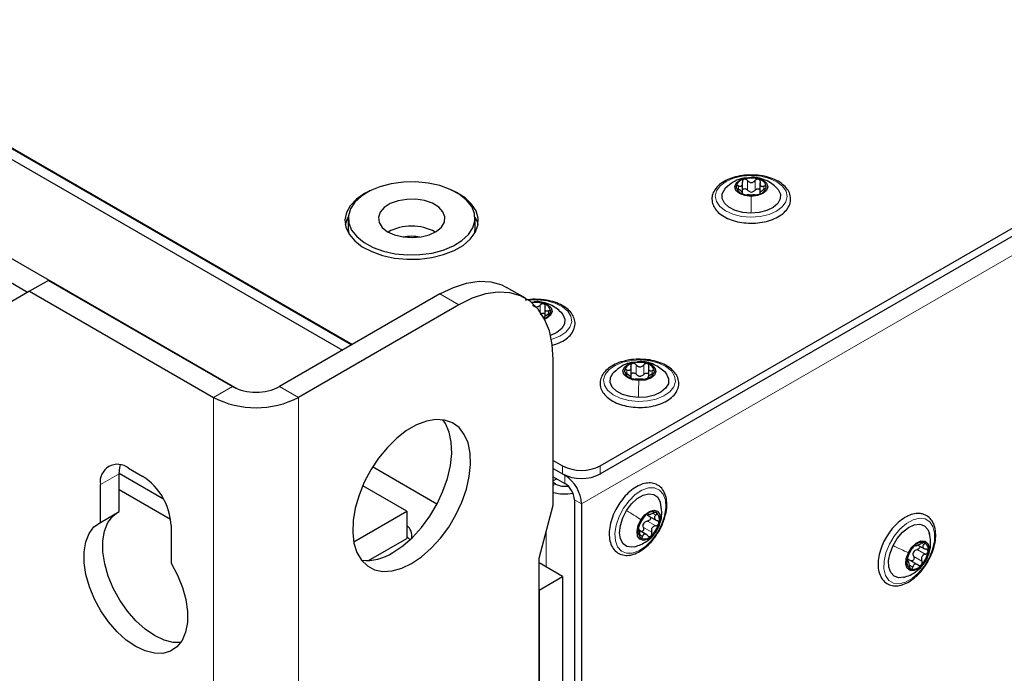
# Paper-space layout 'Blatt2' of a CAD drawing. Header units: millimetres. Extents: x 5 to 418, y 2 to 292.
# Tile 84 of 88: x 278 to 307, y 208 to 228. Entities that reach past the tile are written whole.
import ezdxf

# ---------------------------------------------------------------- set-up
doc = ezdxf.new("R2010")
doc.units = ezdxf.units.MM

psp = doc.layouts.new('Blatt2')

# ---------------------------------------------------------------- linework, layer by layer
at = {"color": 7, "linetype": 'Continuous', "lineweight": 25}
for p, q in [((248.379, 240.877), (287.616, 218.227)), ((248.591, 240.412), (287.319, 218.055)), ((248.874, 240.575), (287.602, 218.218)), ((284.164, 216.896), (247.814, 237.88)), ((277.878, 219.79), (250.359, 235.676)), ((295.048, 214.589), (317.662, 227.643)), ((295.048, 214.344), (317.662, 227.398)), ((299.316, 222.755), (299.316, 223.071)), ((299.835, 223.067), (299.835, 222.751)), ((299.312, 222.749), (299.312, 222.793)), ((299.831, 222.789), (299.831, 222.754)), ((287.491, 222.01), (287.491, 221.683)), ((291.291, 221.683), (291.291, 222.01)), ((287.491, 221.683), (287.505, 221.553)), ((278.502, 220.15), (277.936, 219.823)), ((278.502, 220.15), (284.017, 216.966)), ((292.806, 219.613), (292.24, 219.94)), ((277.936, 219.823), (277.229, 219.415)), ((277.936, 219.823), (283.452, 216.639)), ((290.24, 219.742), (285.432, 216.966)), ((290.806, 219.415), (285.997, 216.639)), ((292.971, 219.5), (293.135, 219.512)), ((293.14, 219.518), (293.063, 219.507)), ((293.382, 219.326), (293.382, 219.064)), ((293.358, 219.048), (293.358, 219.03)), ((293.634, 213.412), (293.634, 217.782)), ((296.246, 217.722), (296.165, 217.71)), ((295.972, 217.235), (295.972, 217.551)), ((296.491, 217.532), (296.491, 217.249)), ((295.953, 217.224), (295.953, 217.273)), ((296.472, 217.254), (296.472, 217.222)), ((293.634, 214.752), (293.917, 214.589)), ((280.623, 214.368), (281.951, 213.602)), ((280.623, 213.217), (280.623, 214.352)), ((280.906, 214.516), (281.33, 214.271)), ((290.151, 213.44), (288.221, 214.554)), ((293.634, 214.507), (293.988, 214.303)), ((293.634, 214.507), (293.917, 214.344)), ((293.634, 214.262), (293.988, 214.058)), ((293.745, 214.198), (293.634, 214.134)), ((280.058, 212.89), (280.058, 214.026)), ((280.623, 213.878), (282.165, 212.988)), ((289.25, 213.225), (287.924, 213.991)), ((294.271, 213.568), (294.271, 166.78)), ((294.483, 213.446), (294.483, 166.658)), ((280.058, 212.89), (280.623, 213.217)), ((287.657, 212.305), (289.25, 213.225)), ((289.25, 213.225), (289.25, 212.409)), ((293.21, 211.821), (293.634, 213.412)), ((296.456, 213.111), (296.729, 212.953)), ((296.457, 213.144), (296.503, 213.117)), ((282.179, 212.801), (282.179, 211.666)), ((296.445, 212.519), (296.223, 212.648)), ((296.732, 212.627), (296.76, 212.697)), ((288.102, 211.746), (289.25, 212.409)), ((304.568, 212.212), (304.773, 212.094)), ((293.21, 115.818), (293.21, 211.821)), ((293.917, 211.266), (293.21, 211.674)), ((304.297, 211.712), (304.243, 211.743)), ((304.564, 211.622), (304.29, 211.779)), ((293.21, 210.857), (293.917, 211.266)), ((293.917, 211.266), (293.917, 123.242)), ((293.21, 210.857), (293.21, 122.834))]:
    psp.add_line(p, q, dxfattribs=at)
at = {"color": 7, "linetype": 'Continuous', "lineweight": 18}
for p, q in [((316.813, 226.337), (294.483, 213.446)), ((299.579, 223.242), (299.578, 223.243)), ((299.194, 222.884), (299.194, 222.982)), ((299.462, 222.86), (299.462, 223.145)), ((299.692, 222.858), (299.692, 223.144)), ((299.955, 222.878), (299.955, 222.978)), ((290.806, 219.415), (290.24, 219.742)), ((293.14, 219.51), (293.135, 219.512)), ((293.244, 219.212), (293.244, 219.41)), ((293.495, 219.142), (293.495, 219.238)), ((293.363, 219.021), (293.363, 219.026)), ((296.122, 217.334), (296.122, 217.62)), ((296.246, 217.714), (296.242, 217.716)), ((296.351, 217.329), (296.351, 217.615)), ((295.845, 217.355), (295.845, 217.461)), ((296.606, 217.347), (296.606, 217.444)), ((284.017, 216.966), (283.452, 216.639)), ((285.432, 216.966), (285.997, 216.639)), ((283.452, 73.745), (283.452, 216.639)), ((285.997, 216.639), (285.997, 73.745)), ((280.058, 214.026), (280.623, 214.352)), ((293.917, 214.344), (293.917, 214.589)), ((295.048, 214.589), (295.048, 214.344)), ((293.634, 214.001), (293.705, 214.042)), ((293.992, 214.306), (293.988, 214.303)), ((293.988, 214.058), (293.988, 214.303)), ((294.271, 213.568), (294.483, 213.446)), ((296.468, 213.149), (296.481, 213.142)), ((296.622, 213.166), (296.716, 213.111)), ((296.462, 212.931), (296.709, 212.788)), ((293.422, 211.551), (293.422, 212.616)), ((296.341, 212.737), (296.588, 212.594)), ((296.726, 212.631), (296.73, 212.636)), ((296.231, 212.514), (296.313, 212.466)), ((304.674, 212.272), (304.751, 212.227)), ((304.544, 212.078), (304.792, 211.935)), ((304.245, 211.728), (304.259, 211.719)), ((304.444, 211.873), (304.691, 211.731)), ((304.838, 211.807), (304.833, 211.796)), ((304.315, 211.605), (304.416, 211.547))]:
    psp.add_line(p, q, dxfattribs=at)
at = {"color": 7, "linetype": 'Continuous', "lineweight": 18, "flags": 128}
for points in [[(299.583, 223.295), (299.862, 223.272), (300.122, 223.209), (300.344, 223.108), (300.514, 222.978), (300.619, 222.828), (300.654, 222.666), (300.615, 222.505), (300.504, 222.355), (300.331, 222.227), (300.106, 222.129), (299.844, 222.068), (299.565, 222.048), (299.285, 222.071), (299.026, 222.134), (298.804, 222.234), (298.634, 222.364), (298.528, 222.515), (298.494, 222.677), (298.533, 222.838), (298.643, 222.988), (298.817, 223.116), (299.042, 223.214), (299.303, 223.275), (299.583, 223.295)], [(292.902, 219.552), (293.164, 219.563), (293.441, 219.534), (293.696, 219.464), (293.911, 219.359), (294.072, 219.225), (294.167, 219.072), (294.19, 218.91), (294.139, 218.749), (294.018, 218.602), (293.836, 218.478), (293.604, 218.386), (293.581, 218.379)], [(296.265, 217.767), (296.543, 217.74), (296.799, 217.671), (297.015, 217.567), (297.178, 217.434), (297.276, 217.282), (297.301, 217.12), (297.253, 216.959), (297.135, 216.811), (296.955, 216.686), (296.725, 216.592), (296.46, 216.536), (296.179, 216.521), (295.902, 216.549), (295.646, 216.617), (295.429, 216.721), (295.266, 216.854), (295.169, 217.007), (295.143, 217.169), (295.191, 217.329), (295.309, 217.477), (295.489, 217.602), (295.72, 217.696), (295.984, 217.752), (296.265, 217.767)], [(296.757, 212.58), (296.591, 212.355), (296.403, 212.171), (296.204, 212.041), (296.008, 211.971), (295.829, 211.969), (295.679, 212.033), (295.567, 212.159), (295.502, 212.339), (295.488, 212.561), (295.526, 212.809), (295.613, 213.066), (295.744, 213.316), (295.909, 213.54), (296.098, 213.724), (296.297, 213.855), (296.492, 213.924), (296.672, 213.926), (296.822, 213.862), (296.934, 213.736), (296.999, 213.556), (297.013, 213.334), (296.975, 213.086), (296.887, 212.829), (296.757, 212.58)], [(304.909, 211.829), (304.766, 211.586), (304.592, 211.374), (304.398, 211.206), (304.199, 211.095), (304.007, 211.048), (303.836, 211.068), (303.698, 211.153), (303.601, 211.299), (303.553, 211.494), (303.556, 211.726), (303.611, 211.979), (303.714, 212.236), (303.857, 212.479), (304.031, 212.691), (304.225, 212.858), (304.424, 212.969), (304.616, 213.017), (304.787, 212.997), (304.925, 212.911), (305.022, 212.766), (305.07, 212.57), (305.067, 212.338), (305.012, 212.085), (304.909, 211.829)]]:
    psp.add_lwpolyline(points, dxfattribs=at)
at = {"color": 7, "linetype": 'Continuous', "lineweight": 25, "flags": 128}
for points in [[(299.57, 222.671), (299.38, 222.694), (299.221, 222.757), (299.115, 222.85), (299.079, 222.96), (299.118, 223.069), (299.227, 223.161), (299.388, 223.222), (299.578, 223.243)], [(299.578, 223.243), (299.767, 223.22), (299.927, 223.157), (300.033, 223.064), (300.069, 222.955), (300.029, 222.845), (299.921, 222.753), (299.759, 222.692), (299.57, 222.671)], [(288.9, 220.951), (289.267, 220.916), (289.639, 220.923), (290.002, 220.971), (290.341, 221.06), (290.644, 221.185), (290.899, 221.342), (291.096, 221.525), (291.227, 221.726), (291.287, 221.938), (291.275, 222.153), (291.191, 222.363), (291.037, 222.558), (290.82, 222.733), (290.548, 222.88), (290.232, 222.994), (289.883, 223.069), (289.516, 223.105), (289.143, 223.097), (288.781, 223.049), (288.441, 222.96), (288.139, 222.835), (287.884, 222.678), (287.687, 222.495), (287.556, 222.294), (287.496, 222.082), (287.508, 221.867), (287.592, 221.657), (287.746, 221.462), (287.963, 221.287), (288.235, 221.14), (288.551, 221.026), (288.9, 220.951)], [(299.566, 222.163), (299.319, 222.185), (299.092, 222.246), (298.904, 222.342), (298.77, 222.464), (298.702, 222.603), (298.704, 222.748), (298.777, 222.886), (298.811, 222.925)], [(300.333, 222.929), (300.377, 222.878), (300.446, 222.739), (300.444, 222.595), (300.371, 222.456), (300.234, 222.335), (300.043, 222.242), (299.814, 222.183), (299.566, 222.163)], [(288.185, 222.858), (287.977, 222.753), (287.735, 222.584), (287.553, 222.391), (287.437, 222.182), (287.392, 221.964), (287.419, 221.745), (287.518, 221.533), (287.684, 221.336), (287.912, 221.16), (288.193, 221.012), (288.518, 220.898), (288.874, 220.821), (289.249, 220.785), (289.629, 220.79), (290, 220.837), (290.35, 220.923), (290.665, 221.046), (290.934, 221.201), (291.147, 221.383), (291.297, 221.585), (291.377, 221.799), (291.386, 222.019), (291.323, 222.235), (291.19, 222.441), (290.993, 222.628), (290.737, 222.791), (290.597, 222.858)], [(289.133, 221.452), (289.403, 221.433), (289.672, 221.456), (289.921, 221.52), (290.13, 221.621), (290.285, 221.75), (290.373, 221.899), (290.388, 222.056), (290.33, 222.21), (290.202, 222.348), (290.014, 222.462), (289.779, 222.542), (289.516, 222.583), (289.244, 222.581), (288.983, 222.537), (288.752, 222.454), (288.568, 222.338), (288.445, 222.197), (288.393, 222.043), (288.415, 221.886), (288.509, 221.739), (288.668, 221.611), (288.882, 221.513), (289.133, 221.452)], [(291.29, 222.055), (291.364, 221.883), (291.38, 221.814)], [(291.278, 221.553), (291.287, 221.612), (291.291, 221.683)], [(290.24, 219.742), (290.643, 219.941), (291.037, 220.069), (291.415, 220.125), (291.769, 220.106), (292.092, 220.013), (292.24, 219.94)], [(293.634, 217.782), (293.605, 218.23), (293.52, 218.636), (293.379, 218.991), (293.185, 219.288), (292.943, 219.522), (292.658, 219.686), (292.335, 219.779), (291.981, 219.798), (291.603, 219.743), (291.208, 219.614), (290.806, 219.415)], [(293.135, 219.512), (293.323, 219.484), (293.478, 219.418), (293.577, 219.322), (293.605, 219.212), (293.558, 219.104), (293.443, 219.014), (293.381, 218.987)], [(293.868, 219.199), (293.928, 219.128), (293.987, 218.988), (293.975, 218.843), (293.892, 218.707), (293.747, 218.589), (293.555, 218.502)], [(296.203, 217.144), (296.015, 217.171), (295.859, 217.236), (295.758, 217.331), (295.728, 217.441), (295.773, 217.55), (295.886, 217.64), (296.051, 217.698), (296.242, 217.716)], [(296.242, 217.716), (296.43, 217.69), (296.586, 217.624), (296.687, 217.529), (296.717, 217.419), (296.672, 217.31), (296.558, 217.22), (296.393, 217.162), (296.203, 217.144)], [(296.187, 216.637), (295.941, 216.663), (295.717, 216.728), (295.535, 216.827), (295.408, 216.952), (295.347, 217.092), (295.357, 217.236), (295.437, 217.373), (295.457, 217.396)], [(296.98, 217.403), (297.036, 217.337), (297.097, 217.197), (297.088, 217.052), (297.007, 216.915), (296.864, 216.797), (296.668, 216.706), (296.436, 216.652), (296.187, 216.637)], [(289.391, 211.658), (289.69, 211.86), (289.98, 212.115), (290.254, 212.415), (290.502, 212.752), (290.718, 213.117), (290.897, 213.498), (291.032, 213.885), (291.12, 214.267), (291.158, 214.632), (291.145, 214.971), (291.082, 215.273), (290.97, 215.53), (290.813, 215.734), (290.615, 215.879), (290.381, 215.962), (290.12, 215.98), (289.837, 215.932), (289.541, 215.82), (289.242, 215.647), (288.946, 215.418), (288.663, 215.139), (288.402, 214.819), (288.168, 214.467), (287.97, 214.093), (287.813, 213.707), (287.701, 213.321), (287.638, 212.946), (287.625, 212.593), (287.663, 212.272), (287.751, 211.991), (287.886, 211.76), (288.064, 211.585), (288.281, 211.47), (288.529, 211.419), (288.803, 211.435), (289.093, 211.515), (289.391, 211.658)], [(288.826, 211.985), (289.125, 212.186), (289.415, 212.441), (289.688, 212.741), (289.936, 213.079), (290.153, 213.443), (290.331, 213.825), (290.466, 214.212), (290.554, 214.593), (290.592, 214.959), (290.579, 215.297), (290.516, 215.599), (290.404, 215.856), (290.326, 215.972)], [(280.623, 214.352), (280.64, 214.534), (280.66, 214.616)], [(293.705, 214.042), (293.65, 214.08), (293.634, 214.093)], [(295.838, 213.247), (295.986, 213.445), (296.155, 213.603), (296.332, 213.707), (296.503, 213.75), (296.653, 213.728), (296.77, 213.643), (296.846, 213.501), (296.85, 213.486)], [(282.464, 209.286), (282.244, 209.291), (281.969, 209.36), (281.684, 209.494), (281.399, 209.689), (281.125, 209.937), (280.868, 210.232), (280.64, 210.562), (280.447, 210.916), (280.295, 211.283), (280.19, 211.651), (280.136, 212.006), (280.134, 212.337), (280.184, 212.633), (280.285, 212.884), (280.433, 213.081), (280.546, 213.172)], [(296.096, 212.162), (295.998, 212.145), (295.848, 212.167), (295.731, 212.253), (295.655, 212.394), (295.628, 212.581), (295.652, 212.797), (295.723, 213.025), (295.838, 213.247)], [(296.266, 212.973), (296.384, 213.121), (296.519, 213.22), (296.651, 213.257), (296.76, 213.224), (296.829, 213.127), (296.847, 212.982), (296.813, 212.809), (296.73, 212.636)], [(282.179, 211.666), (282.369, 211.31), (282.517, 210.942), (282.618, 210.575), (282.668, 210.221), (282.666, 209.892), (282.612, 209.6), (282.507, 209.353), (282.356, 209.161), (282.162, 209.03), (281.934, 208.963), (281.678, 208.965), (281.403, 209.034), (281.118, 209.168), (280.834, 209.362), (280.559, 209.611), (280.303, 209.905), (280.074, 210.235), (279.881, 210.59), (279.729, 210.957), (279.625, 211.324), (279.57, 211.68), (279.568, 212.011), (279.619, 212.307), (279.719, 212.557), (279.867, 212.754), (280.058, 212.89)], [(296.73, 212.636), (296.612, 212.488), (296.477, 212.389), (296.345, 212.353), (296.236, 212.385), (296.167, 212.482), (296.149, 212.627), (296.183, 212.8), (296.266, 212.973)], [(303.824, 212.198), (303.953, 212.413), (304.111, 212.597), (304.285, 212.735), (304.461, 212.816), (304.625, 212.834), (304.764, 212.787), (304.866, 212.678), (304.915, 212.555)], [(289.337, 212.367), (289.325, 212.385), (289.25, 212.469)], [(304.285, 211.983), (304.389, 212.145), (304.519, 212.268), (304.655, 212.334), (304.777, 212.332), (304.865, 212.262), (304.907, 212.136), (304.895, 211.972), (304.833, 211.796)], [(304.147, 211.244), (303.998, 211.231), (303.859, 211.278), (303.757, 211.386), (303.7, 211.547), (303.692, 211.747), (303.735, 211.97), (303.824, 212.198)], [(304.833, 211.796), (304.729, 211.634), (304.599, 211.511), (304.463, 211.445), (304.341, 211.447), (304.253, 211.517), (304.211, 211.643), (304.222, 211.806), (304.285, 211.983)]]:
    psp.add_lwpolyline(points, dxfattribs=at)
at = {"color": 7, "linetype": 'Continuous', "lineweight": 25}
for centre, radius, start, end in [((299.401, 222.905), 0.282, 99.8876, 168.9752), ((299.574, 222.478), 0.739, 71.9906, 107.4411), ((299.395, 223.004), 0.275, 189.2596, 259.6043), ((299.747, 223.009), 0.282, 279.8876, 348.9752), ((299.753, 222.911), 0.275, 9.2596, 79.6043), ((299.574, 223.436), 0.739, 251.9906, 287.4411), ((299.578, 223.072), 0.271, 263.0898, 276.342), ((288.153, 221.67), 0.764, 149.7563, 169.1324), ((289.391, 220.269), 1.508, 62.049, 117.951), ((289.391, 220.027), 1.445, 80.1308, 99.8692), ((293.111, 218.755), 0.732, 70.5099, 98.827), ((293.302, 219.191), 0.259, 4.9563, 78.3321), ((293.289, 219.281), 0.28, 286.2489, 345.9569), ((296.059, 217.368), 0.295, 99.0057, 165.8648), ((296.221, 216.952), 0.738, 70.9462, 106.4325), ((296.411, 217.392), 0.263, 5.9981, 78.6452), ((296.034, 217.468), 0.263, 185.9981, 258.6452), ((296.385, 217.492), 0.295, 279.0057, 345.8648), ((296.223, 217.908), 0.738, 250.9462, 286.4325), ((296.241, 217.544), 0.27, 262.0567, 275.3221), ((284.725, 218.33), 1.537, 242.6097, 297.3903), ((284.725, 219.096), 2.767, 242.6097, 297.3903), ((280.575, 214.11), 0.524, 50.7967, 189.214), ((294.483, 215.681), 1.23, 242.6097, 297.3903), ((294.483, 215.436), 1.23, 242.6097, 297.3903), ((280.337, 212.717), 1.844, 2.6055, 57.3945), ((293.987, 214.588), 0.614, 242.6701, 279.2602), ((293.408, 213.397), 1.076, 2.6055, 57.3945), ((293.656, 213.54), 0.615, 2.6055, 57.3945), ((293.988, 215.075), 1.332, 254.5811, 280.371), ((296.623, 212.957), 0.255, 63.7188, 137.9522), ((296.516, 212.975), 0.305, 338.4335, 43.8075), ((296.91, 212.566), 0.736, 130.2187, 165.7617), ((296.581, 212.723), 0.27, 141.347, 154.6335), ((296.086, 213.044), 0.736, 310.2187, 345.7617), ((289.002, 212.485), 0.397, 350.7285, 51.4216), ((296.48, 212.635), 0.305, 158.4335, 223.8075), ((296.372, 212.652), 0.255, 243.7188, 317.9522), ((304.706, 211.965), 0.331, 81.1532, 142.9585), ((304.647, 212.082), 0.236, 343.9296, 62.1563), ((288.031, 213.193), 1.446, 264.4301, 303.3243), ((304.966, 211.656), 0.73, 135.8936, 171.6595), ((304.681, 211.882), 0.267, 147.0922, 160.4609), ((304.152, 212.123), 0.73, 315.8936, 351.6595), ((304.471, 211.696), 0.236, 163.9296, 242.1563), ((304.412, 211.814), 0.331, 261.1532, 322.9585)]:
    psp.add_arc(centre, radius, start, end, dxfattribs=at)
for points, knots in [([(299.601, 223.309), (299.568, 223.31), (299.444, 223.316), (299.23, 223.288), (298.977, 223.224), (298.754, 223.123), (298.574, 222.991), (298.448, 222.833), (298.399, 222.695), (298.395, 222.615), (298.394, 222.597)], [0, 0, 0, 0, 0.053821, 0.20289, 0.352359, 0.50266, 0.654137, 0.80598, 0.954193, 1, 1, 1, 1]), ([(299.387, 223.219), (299.344, 223.213), (299.223, 223.199), (299.012, 223.098), (298.879, 222.983), (298.806, 222.92)], [0, 0, 0, 0, 0.199888, 0.559581, 1, 1, 1, 1]), ([(299.352, 223.183), (299.344, 223.179), (299.326, 223.171), (299.311, 223.149), (299.305, 223.123), (299.308, 223.105), (299.31, 223.096)], [0, 0, 0, 0, 0.249857, 0.499466, 0.749011, 1, 1, 1, 1]), ([(299.462, 223.145), (299.455, 223.153), (299.441, 223.168), (299.413, 223.182), (299.381, 223.189), (299.362, 223.185), (299.352, 223.183)], [0, 0, 0, 0, 0.249807, 0.500055, 0.750309, 1, 1, 1, 1]), ([(299.492, 221.868), (299.493, 221.868), (299.583, 221.858), (299.77, 221.872), (300.034, 221.914), (300.275, 221.997), (300.481, 222.112), (300.638, 222.256), (300.736, 222.424), (300.765, 222.604), (300.726, 222.776), (300.629, 222.932), (300.479, 223.068), (300.28, 223.18), (300.041, 223.261), (299.809, 223.307), (299.659, 223.308), (299.601, 223.309)], [0, 0, 0, 0, 0.000723, 0.074811, 0.149014, 0.223503, 0.298501, 0.374067, 0.449078, 0.521269, 0.590539, 0.659441, 0.730573, 0.804085, 0.878438, 0.952669, 1, 1, 1, 1]), ([(300.341, 222.92), (300.294, 222.964), (300.192, 223.058), (299.998, 223.163), (299.779, 223.235), (299.643, 223.245), (299.579, 223.249)], [0, 0, 0, 0, 0.226821, 0.490372, 0.7577, 1, 1, 1, 1]), ([(299.802, 223.181), (299.793, 223.183), (299.773, 223.187), (299.742, 223.181), (299.713, 223.167), (299.699, 223.152), (299.692, 223.144)], [0, 0, 0, 0, 0.250033, 0.499632, 0.749228, 1, 1, 1, 1]), ([(299.194, 222.982), (299.185, 222.984), (299.167, 222.988), (299.144, 222.986), (299.127, 222.976), (299.125, 222.965), (299.124, 222.959)], [0, 0, 0, 0, 0.249852, 0.499902, 0.750115, 1, 1, 1, 1]), ([(299.124, 222.959), (299.125, 222.953), (299.127, 222.94), (299.143, 222.918), (299.165, 222.897), (299.183, 222.886), (299.192, 222.881)], [0, 0, 0, 0, 0.249991, 0.499611, 0.749127, 1, 1, 1, 1]), ([(299.194, 222.982), (299.213, 222.977), (299.242, 222.971), (299.275, 222.978), (299.295, 222.991), (299.309, 223.012), (299.319, 223.046), (299.314, 223.076), (299.31, 223.096)], [0, 0, 0, 0, 0.249201, 0.3743378, 0.4989316, 0.6240084, 0.74976, 1, 1, 1, 1]), ([(299.316, 222.868), (299.32, 222.874), (299.328, 222.887), (299.351, 222.899), (299.381, 222.903), (299.413, 222.897), (299.441, 222.882), (299.455, 222.867), (299.462, 222.86)], [0, 0, 0, 0, 0.12961, 0.303135, 0.476794, 0.651368, 0.825332, 1, 1, 1, 1]), ([(299.462, 223.145), (299.478, 223.129), (299.501, 223.106), (299.543, 223.088), (299.576, 223.083), (299.61, 223.088), (299.652, 223.105), (299.676, 223.128), (299.692, 223.144)], [0, 0, 0, 0, 0.249168, 0.374303, 0.498903, 0.623987, 0.749746, 1, 1, 1, 1]), ([(299.692, 222.858), (299.699, 222.866), (299.713, 222.881), (299.742, 222.895), (299.773, 222.901), (299.803, 222.897), (299.825, 222.885), (299.833, 222.873), (299.835, 222.868)], [0, 0, 0, 0, 0.177994, 0.35464, 0.532133, 0.70949, 0.886987, 1, 1, 1, 1]), ([(299.842, 223.093), (299.844, 223.102), (299.848, 223.12), (299.843, 223.147), (299.828, 223.169), (299.811, 223.177), (299.802, 223.181)], [0, 0, 0, 0, 0.249815, 0.499908, 0.75012, 1, 1, 1, 1]), ([(299.842, 223.093), (299.838, 223.073), (299.832, 223.044), (299.842, 223.01), (299.855, 222.989), (299.875, 222.976), (299.907, 222.967), (299.936, 222.974), (299.955, 222.978)], [0, 0, 0, 0, 0.249199, 0.374336, 0.49893, 0.624007, 0.749759, 1, 1, 1, 1]), ([(299.954, 222.877), (299.963, 222.882), (299.981, 222.893), (300.004, 222.914), (300.02, 222.935), (300.023, 222.948), (300.024, 222.955)], [0, 0, 0, 0, 0.249852, 0.499902, 0.750115, 1, 1, 1, 1]), ([(300.024, 222.955), (300.023, 222.961), (300.021, 222.972), (300.005, 222.981), (299.982, 222.984), (299.964, 222.98), (299.955, 222.978)], [0, 0, 0, 0, 0.249991, 0.499611, 0.749127, 1, 1, 1, 1]), ([(298.394, 222.597), (298.396, 222.563), (298.4, 222.473), (298.459, 222.331), (298.58, 222.184), (298.752, 222.058), (298.971, 221.959), (299.222, 221.89), (299.402, 221.875), (299.492, 221.868)], [0, 0, 0, 0, 0.086011, 0.231188, 0.378402, 0.53128, 0.687805, 0.844845, 1, 1, 1, 1]), ([(299.305, 222.765), (299.309, 222.769), (299.315, 222.774), (299.306, 222.79), (299.293, 222.805), (299.273, 222.823), (299.241, 222.85), (299.212, 222.868), (299.192, 222.881)], [0, 0, 0, 0, 0.249199, 0.374336, 0.49893, 0.624007, 0.749759, 1, 1, 1, 1]), ([(299.305, 222.765), (299.303, 222.764), (299.299, 222.761), (299.305, 222.753), (299.32, 222.743), (299.337, 222.736), (299.345, 222.733)], [0, 0, 0, 0, 0.249815, 0.499908, 0.75012, 1, 1, 1, 1]), ([(299.345, 222.733), (299.355, 222.73), (299.374, 222.724), (299.406, 222.718), (299.435, 222.715), (299.449, 222.714), (299.456, 222.714)], [0, 0, 0, 0, 0.250033, 0.4996315, 0.7492277, 1, 1, 1, 1]), ([(299.685, 222.713), (299.67, 222.713), (299.647, 222.712), (299.605, 222.711), (299.571, 222.711), (299.538, 222.711), (299.495, 222.713), (299.472, 222.714), (299.456, 222.714)], [0, 0, 0, 0, 0.249168, 0.374303, 0.498903, 0.623987, 0.749746, 1, 1, 1, 1]), ([(299.545, 222.803), (299.529, 222.809), (299.497, 222.822), (299.474, 222.847), (299.462, 222.86)], [0, 0, 0, 0, 0.498459, 1, 1, 1, 1]), ([(299.692, 222.858), (299.68, 222.846), (299.657, 222.821), (299.624, 222.809), (299.608, 222.803)], [0, 0, 0, 0, 0.50155, 1, 1, 1, 1]), ([(299.685, 222.713), (299.692, 222.713), (299.706, 222.713), (299.735, 222.717), (299.766, 222.722), (299.786, 222.728), (299.795, 222.731)], [0, 0, 0, 0, 0.249807, 0.500055, 0.750309, 1, 1, 1, 1]), ([(299.795, 222.731), (299.804, 222.734), (299.821, 222.74), (299.837, 222.75), (299.843, 222.758), (299.839, 222.761), (299.838, 222.763)], [0, 0, 0, 0, 0.249857, 0.499466, 0.749011, 1, 1, 1, 1]), ([(299.954, 222.877), (299.934, 222.865), (299.905, 222.847), (299.873, 222.821), (299.852, 222.802), (299.838, 222.787), (299.828, 222.772), (299.834, 222.766), (299.838, 222.763)], [0, 0, 0, 0, 0.249201, 0.374338, 0.498932, 0.624008, 0.74976, 1, 1, 1, 1]), ([(293.185, 219.576), (293.154, 219.579), (293.033, 219.587), (292.897, 219.578), (292.803, 219.556), (292.794, 219.554)], [0, 0, 0, 0, 0.237117, 0.926034, 1, 1, 1, 1]), ([(293.015, 219.417), (293.03, 219.401), (293.052, 219.376), (293.093, 219.358), (293.127, 219.352), (293.16, 219.356), (293.203, 219.372), (293.227, 219.395), (293.244, 219.41)], [0, 0, 0, 0, 0.249168, 0.374303, 0.498903, 0.623987, 0.749746, 1, 1, 1, 1]), ([(293.877, 219.19), (293.775, 219.274), (293.615, 219.407), (293.342, 219.499), (293.206, 219.512), (293.14, 219.518)], [0, 0, 0, 0, 0.475518, 0.748473, 1, 1, 1, 1]), ([(293.583, 218.198), (293.644, 218.215), (293.789, 218.255), (293.981, 218.357), (294.149, 218.496), (294.259, 218.66), (294.302, 218.838), (294.275, 219.013), (294.189, 219.172), (294.049, 219.312), (293.858, 219.43), (293.626, 219.517), (293.396, 219.569), (293.245, 219.574), (293.185, 219.576)], [0, 0, 0, 0, 0.065739, 0.155682, 0.246333, 0.33675, 0.424264, 0.507901, 0.590496, 0.675287, 0.763166, 0.852427, 0.941624, 1, 1, 1, 1]), ([(293.355, 219.444), (293.345, 219.447), (293.326, 219.451), (293.295, 219.446), (293.266, 219.432), (293.251, 219.418), (293.244, 219.41)], [0, 0, 0, 0, 0.250033, 0.499632, 0.749228, 1, 1, 1, 1]), ([(293.391, 219.355), (293.393, 219.365), (293.398, 219.383), (293.393, 219.409), (293.38, 219.432), (293.363, 219.44), (293.355, 219.444)], [0, 0, 0, 0, 0.249815, 0.499908, 0.75012, 1, 1, 1, 1]), ([(293.391, 219.355), (293.386, 219.336), (293.379, 219.307), (293.386, 219.272), (293.398, 219.251), (293.417, 219.238), (293.448, 219.229), (293.476, 219.234), (293.495, 219.238)], [0, 0, 0, 0, 0.249199, 0.374336, 0.49893, 0.624007, 0.749759, 1, 1, 1, 1]), ([(293.244, 219.125), (293.251, 219.132), (293.266, 219.146), (293.295, 219.16), (293.326, 219.165), (293.355, 219.16), (293.375, 219.15), (293.381, 219.14), (293.382, 219.138)], [0, 0, 0, 0, 0.189319, 0.377204, 0.56599, 0.754631, 0.943422, 1, 1, 1, 1]), ([(293.487, 219.137), (293.467, 219.125), (293.438, 219.108), (293.404, 219.083), (293.382, 219.065), (293.367, 219.05), (293.356, 219.035), (293.36, 219.029), (293.363, 219.026)], [0, 0, 0, 0, 0.249201, 0.374338, 0.498932, 0.624008, 0.74976, 1, 1, 1, 1]), ([(293.487, 219.137), (293.496, 219.142), (293.514, 219.153), (293.538, 219.173), (293.555, 219.194), (293.559, 219.207), (293.56, 219.213)], [0, 0, 0, 0, 0.2498519, 0.4999015, 0.7501147, 1, 1, 1, 1]), ([(293.56, 219.213), (293.56, 219.219), (293.559, 219.23), (293.544, 219.24), (293.522, 219.243), (293.504, 219.24), (293.495, 219.238)], [0, 0, 0, 0, 0.249991, 0.499611, 0.749127, 1, 1, 1, 1]), ([(295.746, 217.721), (295.719, 217.715), (295.606, 217.691), (295.433, 217.611), (295.245, 217.485), (295.115, 217.335), (295.056, 217.199), (295.046, 217.119), (295.043, 217.094)], [0, 0, 0, 0, 0.067623, 0.283211, 0.50045, 0.718665, 0.911234, 1, 1, 1, 1]), ([(296.037, 217.691), (295.994, 217.686), (295.871, 217.673), (295.661, 217.57), (295.527, 217.455), (295.454, 217.392)], [0, 0, 0, 0, 0.197299, 0.563395, 1, 1, 1, 1]), ([(296.285, 217.781), (296.254, 217.783), (296.132, 217.791), (295.944, 217.773), (295.803, 217.736), (295.746, 217.721)], [0, 0, 0, 0, 0.171068, 0.66262, 1, 1, 1, 1]), ([(296.013, 217.66), (296.004, 217.656), (295.986, 217.649), (295.97, 217.627), (295.963, 217.601), (295.966, 217.582), (295.967, 217.573)], [0, 0, 0, 0, 0.2498571, 0.4994664, 0.7490114, 1, 1, 1, 1]), ([(296.122, 217.62), (296.116, 217.628), (296.102, 217.643), (296.074, 217.658), (296.042, 217.666), (296.023, 217.662), (296.013, 217.66)], [0, 0, 0, 0, 0.249807, 0.500055, 0.750309, 1, 1, 1, 1]), ([(296.105, 216.343), (296.196, 216.341), (296.378, 216.337), (296.645, 216.38), (296.891, 216.456), (297.102, 216.566), (297.267, 216.707), (297.374, 216.872), (297.413, 217.05), (297.384, 217.225), (297.295, 217.383), (297.152, 217.522), (296.96, 217.639), (296.726, 217.724), (296.495, 217.774), (296.344, 217.779), (296.285, 217.781)], [0, 0, 0, 0, 0.0736327, 0.1478295, 0.2222785, 0.2972072, 0.3727216, 0.4479631, 0.5206851, 0.5902375, 0.6590404, 0.7297786, 0.8030489, 0.8774027, 0.9516753, 1, 1, 1, 1]), ([(296.122, 217.62), (296.137, 217.604), (296.16, 217.58), (296.201, 217.562), (296.235, 217.556), (296.268, 217.56), (296.311, 217.576), (296.335, 217.599), (296.351, 217.615)], [0, 0, 0, 0, 0.249168, 0.374303, 0.498903, 0.623987, 0.749746, 1, 1, 1, 1]), ([(296.989, 217.394), (296.886, 217.478), (296.725, 217.612), (296.448, 217.704), (296.312, 217.716), (296.246, 217.722)], [0, 0, 0, 0, 0.475375, 0.74858, 1, 1, 1, 1]), ([(296.462, 217.65), (296.453, 217.652), (296.434, 217.657), (296.402, 217.651), (296.373, 217.637), (296.359, 217.622), (296.351, 217.615)], [0, 0, 0, 0, 0.250033, 0.499632, 0.749228, 1, 1, 1, 1]), ([(296.499, 217.561), (296.502, 217.57), (296.506, 217.588), (296.501, 217.615), (296.487, 217.637), (296.471, 217.645), (296.462, 217.65)], [0, 0, 0, 0, 0.249815, 0.499908, 0.75012, 1, 1, 1, 1]), ([(295.845, 217.461), (295.836, 217.464), (295.818, 217.468), (295.794, 217.466), (295.777, 217.457), (295.774, 217.446), (295.772, 217.44)], [0, 0, 0, 0, 0.249852, 0.499902, 0.750115, 1, 1, 1, 1]), ([(295.772, 217.44), (295.773, 217.434), (295.774, 217.421), (295.79, 217.399), (295.812, 217.378), (295.829, 217.366), (295.838, 217.36)], [0, 0, 0, 0, 0.249991, 0.499611, 0.749127, 1, 1, 1, 1]), ([(295.945, 217.243), (295.949, 217.247), (295.956, 217.252), (295.949, 217.267), (295.936, 217.283), (295.917, 217.302), (295.886, 217.329), (295.857, 217.348), (295.838, 217.36)], [0, 0, 0, 0, 0.249199, 0.374336, 0.49893, 0.624007, 0.749759, 1, 1, 1, 1]), ([(295.845, 217.461), (295.865, 217.457), (295.894, 217.45), (295.928, 217.457), (295.949, 217.469), (295.964, 217.489), (295.975, 217.523), (295.97, 217.553), (295.967, 217.573)], [0, 0, 0, 0, 0.249201, 0.3743378, 0.4989316, 0.6240084, 0.74976, 1, 1, 1, 1]), ([(295.972, 217.341), (295.977, 217.348), (295.986, 217.363), (296.012, 217.376), (296.042, 217.379), (296.074, 217.373), (296.102, 217.357), (296.116, 217.342), (296.122, 217.334)], [0, 0, 0, 0, 0.158727, 0.326446, 0.494296, 0.66303, 0.831175, 1, 1, 1, 1]), ([(296.204, 217.277), (296.188, 217.283), (296.156, 217.296), (296.134, 217.322), (296.122, 217.334)], [0, 0, 0, 0, 0.498459, 1, 1, 1, 1]), ([(296.351, 217.329), (296.339, 217.317), (296.316, 217.292), (296.283, 217.281), (296.266, 217.275)], [0, 0, 0, 0, 0.50155, 1, 1, 1, 1]), ([(296.351, 217.329), (296.359, 217.336), (296.373, 217.351), (296.402, 217.365), (296.434, 217.37), (296.463, 217.365), (296.483, 217.355), (296.489, 217.344), (296.491, 217.342)], [0, 0, 0, 0, 0.1862671, 0.3711235, 0.5568663, 0.7424665, 0.9282141, 1, 1, 1, 1]), ([(296.599, 217.343), (296.58, 217.331), (296.55, 217.314), (296.517, 217.288), (296.495, 217.27), (296.481, 217.255), (296.469, 217.24), (296.474, 217.235), (296.477, 217.231)], [0, 0, 0, 0, 0.249201, 0.374338, 0.498932, 0.624008, 0.74976, 1, 1, 1, 1]), ([(296.499, 217.561), (296.495, 217.541), (296.488, 217.512), (296.496, 217.478), (296.508, 217.457), (296.527, 217.443), (296.558, 217.434), (296.587, 217.44), (296.606, 217.444)], [0, 0, 0, 0, 0.249199, 0.374336, 0.49893, 0.624007, 0.749759, 1, 1, 1, 1]), ([(296.599, 217.343), (296.608, 217.348), (296.626, 217.359), (296.65, 217.379), (296.667, 217.4), (296.67, 217.413), (296.672, 217.42)], [0, 0, 0, 0, 0.249852, 0.499902, 0.750115, 1, 1, 1, 1]), ([(296.672, 217.42), (296.671, 217.425), (296.67, 217.437), (296.654, 217.446), (296.633, 217.45), (296.615, 217.446), (296.606, 217.444)], [0, 0, 0, 0, 0.249991, 0.499611, 0.749127, 1, 1, 1, 1]), ([(295.043, 217.094), (295.043, 217.061), (295.043, 216.97), (295.094, 216.827), (295.207, 216.677), (295.373, 216.548), (295.585, 216.443), (295.833, 216.375), (296.013, 216.342), (296.105, 216.343), (296.105, 216.343)], [0, 0, 0, 0, 0.085956, 0.231042, 0.377474, 0.529417, 0.685488, 0.84242, 0.999009, 1, 1, 1, 1]), ([(295.945, 217.243), (295.943, 217.242), (295.938, 217.239), (295.943, 217.231), (295.957, 217.22), (295.974, 217.214), (295.982, 217.21)], [0, 0, 0, 0, 0.249815, 0.499908, 0.75012, 1, 1, 1, 1]), ([(295.982, 217.21), (295.991, 217.207), (296.01, 217.201), (296.042, 217.194), (296.071, 217.19), (296.086, 217.19), (296.093, 217.189)], [0, 0, 0, 0, 0.250033, 0.499632, 0.749228, 1, 1, 1, 1]), ([(296.322, 217.184), (296.307, 217.184), (296.284, 217.184), (296.243, 217.183), (296.21, 217.184), (296.176, 217.185), (296.133, 217.187), (296.109, 217.188), (296.093, 217.189)], [0, 0, 0, 0, 0.249168, 0.374303, 0.498903, 0.623987, 0.749746, 1, 1, 1, 1]), ([(296.322, 217.184), (296.329, 217.184), (296.342, 217.184), (296.371, 217.187), (296.402, 217.192), (296.422, 217.197), (296.432, 217.2)], [0, 0, 0, 0, 0.2498071, 0.5000551, 0.7503094, 1, 1, 1, 1]), ([(296.432, 217.2), (296.44, 217.203), (296.458, 217.209), (296.474, 217.218), (296.481, 217.226), (296.478, 217.229), (296.477, 217.231)], [0, 0, 0, 0, 0.249857, 0.499466, 0.749011, 1, 1, 1, 1]), ([(296.81, 213.984), (296.782, 214.002), (296.706, 214.05), (296.557, 214.082), (296.372, 214.065), (296.178, 213.992), (295.981, 213.865), (295.794, 213.69), (295.632, 213.489), (295.551, 213.341), (295.514, 213.274)], [0, 0, 0, 0, 0.076028, 0.2044635, 0.3336435, 0.4675292, 0.6053422, 0.7441555, 0.88268, 1, 1, 1, 1]), ([(296.982, 213.049), (296.991, 213.075), (297.027, 213.184), (297.048, 213.374), (297.038, 213.602), (296.976, 213.8), (296.889, 213.922), (296.826, 213.972), (296.81, 213.984)], [0, 0, 0, 0, 0.0654014, 0.2810546, 0.4983243, 0.7168165, 0.9317548, 1, 1, 1, 1]), ([(296.816, 212.835), (296.833, 212.873), (296.884, 212.986), (296.9, 213.22), (296.867, 213.394), (296.849, 213.488)], [0, 0, 0, 0, 0.193439, 0.564139, 1, 1, 1, 1]), ([(295.514, 213.274), (295.507, 213.262), (295.453, 213.172), (295.386, 212.988), (295.323, 212.737), (295.309, 212.497), (295.343, 212.281), (295.428, 212.101), (295.559, 211.972), (295.722, 211.904), (295.903, 211.897), (296.094, 211.945), (296.29, 212.048), (296.483, 212.203), (296.644, 212.376), (296.725, 212.503), (296.757, 212.554)], [0, 0, 0, 0, 0.011994, 0.091061, 0.170375, 0.250178, 0.330609, 0.410927, 0.488798, 0.563169, 0.636469, 0.711576, 0.789463, 0.868665, 0.947847, 1, 1, 1, 1]), ([(296.481, 213.142), (296.481, 213.144), (296.48, 213.15), (296.471, 213.151), (296.456, 213.144), (296.441, 213.133), (296.434, 213.128)], [0, 0, 0, 0, 0.249815, 0.499908, 0.75012, 1, 1, 1, 1]), ([(296.481, 213.142), (296.481, 213.136), (296.482, 213.126), (296.499, 213.124), (296.518, 213.127), (296.544, 213.133), (296.583, 213.146), (296.614, 213.161), (296.634, 213.171)], [0, 0, 0, 0, 0.249199, 0.374336, 0.49893, 0.624007, 0.749759, 1, 1, 1, 1]), ([(296.736, 213.186), (296.73, 213.189), (296.718, 213.194), (296.692, 213.193), (296.663, 213.185), (296.644, 213.176), (296.634, 213.171)], [0, 0, 0, 0, 0.249991, 0.499611, 0.749127, 1, 1, 1, 1]), ([(296.716, 213.111), (296.723, 213.118), (296.736, 213.131), (296.747, 213.153), (296.748, 213.173), (296.74, 213.181), (296.736, 213.186)], [0, 0, 0, 0, 0.249852, 0.499902, 0.750115, 1, 1, 1, 1]), ([(304.748, 213.132), (304.715, 213.141), (304.627, 213.165), (304.467, 213.157), (304.274, 213.094), (304.077, 212.976), (303.888, 212.809), (303.718, 212.609), (303.63, 212.457), (303.587, 212.384)], [0, 0, 0, 0, 0.086065, 0.233151, 0.384131, 0.540113, 0.697792, 0.855199, 1, 1, 1, 1]), ([(296.238, 212.849), (296.245, 212.862), (296.257, 212.88), (296.277, 212.916), (296.294, 212.945), (296.313, 212.973), (296.337, 213.009), (296.35, 213.029), (296.359, 213.043)], [0, 0, 0, 0, 0.249168, 0.374303, 0.498903, 0.623987, 0.749746, 1, 1, 1, 1]), ([(296.434, 213.128), (296.427, 213.121), (296.412, 213.108), (296.39, 213.085), (296.372, 213.062), (296.363, 213.049), (296.359, 213.043)], [0, 0, 0, 0, 0.250033, 0.499632, 0.749228, 1, 1, 1, 1]), ([(296.371, 212.891), (296.385, 212.902), (296.412, 212.923), (296.445, 212.928), (296.462, 212.931)], [0, 0, 0, 0, 0.498459, 1, 1, 1, 1]), ([(296.541, 213.061), (296.542, 213.061), (296.55, 213.053), (296.555, 213.034), (296.554, 213.005), (296.541, 212.977), (296.52, 212.954), (296.492, 212.937), (296.472, 212.933), (296.462, 212.931)], [0, 0, 0, 0, 0.024573, 0.1868272, 0.3489447, 0.5111879, 0.6742861, 0.8368137, 1, 1, 1, 1]), ([(296.716, 213.111), (296.702, 213.097), (296.681, 213.075), (296.67, 213.042), (296.669, 213.017), (296.679, 212.993), (296.702, 212.966), (296.73, 212.954), (296.749, 212.947)], [0, 0, 0, 0, 0.249201, 0.374338, 0.498932, 0.624008, 0.74976, 1, 1, 1, 1]), ([(296.709, 212.788), (296.719, 212.79), (296.739, 212.794), (296.767, 212.811), (296.789, 212.834), (296.796, 212.853), (296.8, 212.862)], [0, 0, 0, 0, 0.249807, 0.500055, 0.750309, 1, 1, 1, 1]), ([(296.8, 212.862), (296.801, 212.872), (296.803, 212.891), (296.793, 212.917), (296.775, 212.936), (296.757, 212.943), (296.749, 212.947)], [0, 0, 0, 0, 0.2498571, 0.4994664, 0.7490114, 1, 1, 1, 1]), ([(296.757, 212.554), (296.775, 212.579), (296.844, 212.679), (296.924, 212.85), (296.965, 212.991), (296.982, 213.049)], [0, 0, 0, 0, 0.1669332, 0.6579022, 1, 1, 1, 1]), ([(304.917, 211.813), (304.935, 211.847), (304.997, 211.961), (305.063, 212.167), (305.108, 212.415), (305.105, 212.648), (305.052, 212.852), (304.949, 213.015), (304.836, 213.099), (304.764, 213.126), (304.748, 213.132)], [0, 0, 0, 0, 0.062956, 0.21186, 0.361397, 0.512001, 0.663691, 0.813694, 0.957589, 1, 1, 1, 1]), ([(296.084, 212.159), (296.207, 212.205), (296.4, 212.276), (296.615, 212.465), (296.694, 212.575), (296.732, 212.627)], [0, 0, 0, 0, 0.475731, 0.748368, 1, 1, 1, 1]), ([(296.196, 212.747), (296.194, 212.738), (296.19, 212.719), (296.19, 212.7), (296.193, 212.69), (296.197, 212.69), (296.199, 212.691)], [0, 0, 0, 0, 0.249857, 0.499466, 0.749011, 1, 1, 1, 1]), ([(296.238, 212.849), (296.235, 212.843), (296.228, 212.832), (296.216, 212.806), (296.204, 212.777), (296.199, 212.757), (296.196, 212.747)], [0, 0, 0, 0, 0.249807, 0.500055, 0.750309, 1, 1, 1, 1]), ([(296.231, 212.526), (296.231, 212.549), (296.231, 212.583), (296.226, 212.625), (296.222, 212.653), (296.217, 212.674), (296.21, 212.692), (296.203, 212.691), (296.199, 212.691)], [0, 0, 0, 0, 0.249201, 0.3743378, 0.4989316, 0.6240084, 0.74976, 1, 1, 1, 1]), ([(296.341, 212.737), (296.343, 212.727), (296.348, 212.707), (296.345, 212.675), (296.334, 212.645), (296.315, 212.623), (296.297, 212.612), (296.287, 212.612), (296.285, 212.612)], [0, 0, 0, 0, 0.19325, 0.385036, 0.577741, 0.770299, 0.96301, 1, 1, 1, 1]), ([(296.341, 212.737), (296.336, 212.754), (296.327, 212.787), (296.334, 212.821), (296.338, 212.838)], [0, 0, 0, 0, 0.50155, 1, 1, 1, 1]), ([(296.561, 212.481), (296.568, 212.488), (296.582, 212.502), (296.593, 212.532), (296.596, 212.564), (296.591, 212.584), (296.588, 212.594)], [0, 0, 0, 0, 0.250033, 0.4996315, 0.7492277, 1, 1, 1, 1]), ([(296.709, 212.788), (296.688, 212.784), (296.656, 212.777), (296.619, 212.751), (296.597, 212.725), (296.583, 212.694), (296.575, 212.649), (296.583, 212.616), (296.588, 212.594)], [0, 0, 0, 0, 0.249168, 0.374303, 0.498903, 0.623987, 0.749746, 1, 1, 1, 1]), ([(304.844, 211.804), (304.881, 211.899), (304.943, 212.061), (304.96, 212.33), (304.929, 212.484), (304.912, 212.567)], [0, 0, 0, 0, 0.399406, 0.674367, 1, 1, 1, 1]), ([(296.231, 212.526), (296.231, 212.515), (296.231, 212.494), (296.236, 212.464), (296.245, 212.438), (296.255, 212.428), (296.26, 212.424)], [0, 0, 0, 0, 0.2498519, 0.4999015, 0.7501147, 1, 1, 1, 1]), ([(296.26, 212.424), (296.265, 212.421), (296.275, 212.416), (296.291, 212.424), (296.305, 212.441), (296.31, 212.458), (296.313, 212.466)], [0, 0, 0, 0, 0.2499907, 0.4996106, 0.7491271, 1, 1, 1, 1]), ([(296.467, 212.496), (296.452, 212.51), (296.431, 212.531), (296.398, 212.542), (296.374, 212.543), (296.352, 212.534), (296.329, 212.512), (296.32, 212.484), (296.313, 212.466)], [0, 0, 0, 0, 0.249199, 0.374336, 0.49893, 0.624007, 0.749759, 1, 1, 1, 1]), ([(296.467, 212.496), (296.473, 212.489), (296.487, 212.476), (296.512, 212.466), (296.538, 212.466), (296.554, 212.476), (296.561, 212.481)], [0, 0, 0, 0, 0.249815, 0.499908, 0.75012, 1, 1, 1, 1]), ([(303.587, 212.384), (303.584, 212.378), (303.532, 212.295), (303.463, 212.118), (303.392, 211.867), (303.369, 211.624), (303.394, 211.402), (303.47, 211.215), (303.593, 211.076), (303.752, 210.997), (303.93, 210.979), (304.12, 211.017), (304.316, 211.111), (304.511, 211.256), (304.691, 211.447), (304.831, 211.637), (304.894, 211.766), (304.917, 211.813)], [0, 0, 0, 0, 0.005811, 0.079908, 0.154208, 0.228927, 0.304232, 0.379685, 0.453273, 0.523477, 0.592234, 0.662178, 0.734805, 0.80895, 0.883215, 0.957313, 1, 1, 1, 1]), ([(304.494, 212.195), (304.496, 212.192), (304.5, 212.187), (304.519, 212.192), (304.54, 212.2), (304.567, 212.211), (304.605, 212.23), (304.634, 212.248), (304.654, 212.26)], [0, 0, 0, 0, 0.249199, 0.374336, 0.49893, 0.624007, 0.749759, 1, 1, 1, 1]), ([(304.757, 212.291), (304.75, 212.293), (304.737, 212.295), (304.709, 212.289), (304.681, 212.277), (304.663, 212.266), (304.654, 212.26)], [0, 0, 0, 0, 0.249991, 0.499611, 0.749127, 1, 1, 1, 1]), ([(304.751, 212.227), (304.756, 212.234), (304.768, 212.247), (304.774, 212.266), (304.772, 212.283), (304.762, 212.289), (304.757, 212.291)], [0, 0, 0, 0, 0.249852, 0.499902, 0.750115, 1, 1, 1, 1]), ([(304.278, 211.871), (304.285, 211.887), (304.295, 211.91), (304.313, 211.949), (304.328, 211.98), (304.343, 212.01), (304.362, 212.045), (304.372, 212.064), (304.378, 212.076)], [0, 0, 0, 0, 0.249168, 0.374303, 0.498903, 0.623987, 0.749746, 1, 1, 1, 1]), ([(304.442, 212.164), (304.435, 212.156), (304.421, 212.141), (304.402, 212.116), (304.387, 212.093), (304.381, 212.082), (304.378, 212.076)], [0, 0, 0, 0, 0.250033, 0.499632, 0.749228, 1, 1, 1, 1]), ([(304.444, 211.873), (304.437, 211.889), (304.424, 211.92), (304.428, 211.954), (304.429, 211.971)], [0, 0, 0, 0, 0.50155, 1, 1, 1, 1]), ([(304.494, 212.195), (304.493, 212.197), (304.491, 212.2), (304.479, 212.195), (304.463, 212.184), (304.449, 212.171), (304.442, 212.164)], [0, 0, 0, 0, 0.249815, 0.499908, 0.75012, 1, 1, 1, 1]), ([(304.457, 212.027), (304.47, 212.039), (304.495, 212.063), (304.528, 212.073), (304.544, 212.078)], [0, 0, 0, 0, 0.498459, 1, 1, 1, 1]), ([(304.624, 212.18), (304.625, 212.173), (304.628, 212.158), (304.619, 212.132), (304.6, 212.107), (304.574, 212.088), (304.554, 212.081), (304.544, 212.078)], [0, 0, 0, 0, 0.158867, 0.368478, 0.579193, 0.789171, 1, 1, 1, 1]), ([(304.751, 212.227), (304.739, 212.212), (304.721, 212.191), (304.715, 212.161), (304.719, 212.139), (304.733, 212.12), (304.76, 212.098), (304.79, 212.092), (304.81, 212.087)], [0, 0, 0, 0, 0.249201, 0.374338, 0.498932, 0.624008, 0.74976, 1, 1, 1, 1]), ([(304.792, 211.935), (304.802, 211.938), (304.822, 211.945), (304.847, 211.964), (304.867, 211.989), (304.871, 212.008), (304.874, 212.017)], [0, 0, 0, 0, 0.249807, 0.500055, 0.750309, 1, 1, 1, 1]), ([(304.874, 212.017), (304.874, 212.026), (304.874, 212.044), (304.86, 212.066), (304.838, 212.081), (304.819, 212.085), (304.81, 212.087)], [0, 0, 0, 0, 0.249857, 0.499466, 0.749011, 1, 1, 1, 1]), ([(304.144, 211.243), (304.209, 211.264), (304.353, 211.309), (304.553, 211.439), (304.734, 211.615), (304.809, 211.743), (304.844, 211.804)], [0, 0, 0, 0, 0.221903, 0.487165, 0.758108, 1, 1, 1, 1]), ([(304.244, 211.762), (304.243, 211.753), (304.242, 211.736), (304.245, 211.72), (304.251, 211.714), (304.257, 211.718), (304.259, 211.719)], [0, 0, 0, 0, 0.249857, 0.499466, 0.749011, 1, 1, 1, 1]), ([(304.278, 211.871), (304.274, 211.864), (304.268, 211.85), (304.258, 211.822), (304.249, 211.791), (304.246, 211.772), (304.244, 211.762)], [0, 0, 0, 0, 0.249807, 0.500055, 0.750309, 1, 1, 1, 1]), ([(304.25, 211.786), (304.263, 211.784), (304.291, 211.782), (304.316, 211.764), (304.328, 211.755)], [0, 0, 0, 0, 0.498457, 1, 1, 1, 1]), ([(304.319, 211.58), (304.316, 211.602), (304.313, 211.636), (304.303, 211.675), (304.294, 211.7), (304.285, 211.717), (304.274, 211.729), (304.265, 211.723), (304.259, 211.719)], [0, 0, 0, 0, 0.249201, 0.374338, 0.498932, 0.624008, 0.74976, 1, 1, 1, 1]), ([(304.444, 211.873), (304.447, 211.864), (304.455, 211.845), (304.455, 211.813), (304.447, 211.783), (304.429, 211.756), (304.405, 211.74), (304.381, 211.733), (304.367, 211.737), (304.361, 211.739)], [0, 0, 0, 0, 0.150358, 0.299578, 0.449513, 0.599332, 0.749271, 0.899998, 1, 1, 1, 1]), ([(304.792, 211.935), (304.771, 211.928), (304.739, 211.917), (304.705, 211.887), (304.686, 211.859), (304.675, 211.827), (304.672, 211.782), (304.683, 211.751), (304.691, 211.731)], [0, 0, 0, 0, 0.249168, 0.374303, 0.498903, 0.623987, 0.749746, 1, 1, 1, 1]), ([(304.676, 211.615), (304.682, 211.623), (304.695, 211.639), (304.703, 211.67), (304.702, 211.702), (304.695, 211.721), (304.691, 211.731)], [0, 0, 0, 0, 0.250033, 0.499632, 0.749228, 1, 1, 1, 1]), ([(304.319, 211.58), (304.32, 211.569), (304.322, 211.548), (304.331, 211.52), (304.344, 211.497), (304.355, 211.491), (304.361, 211.487)], [0, 0, 0, 0, 0.249852, 0.499902, 0.750115, 1, 1, 1, 1]), ([(304.361, 211.487), (304.367, 211.487), (304.379, 211.485), (304.395, 211.498), (304.409, 211.519), (304.413, 211.537), (304.416, 211.547)], [0, 0, 0, 0, 0.249991, 0.499611, 0.749127, 1, 1, 1, 1]), ([(304.576, 211.612), (304.559, 211.623), (304.535, 211.64), (304.499, 211.644), (304.473, 211.639), (304.452, 211.625), (304.429, 211.597), (304.421, 211.567), (304.416, 211.547)], [0, 0, 0, 0, 0.249199, 0.374336, 0.49893, 0.624007, 0.749759, 1, 1, 1, 1]), ([(304.576, 211.612), (304.583, 211.606), (304.599, 211.596), (304.625, 211.591), (304.653, 211.596), (304.668, 211.609), (304.676, 211.615)], [0, 0, 0, 0, 0.249815, 0.499908, 0.75012, 1, 1, 1, 1])]:
    psp.add_open_spline(points, degree=3, knots=knots, dxfattribs=at)
at = {"color": 7, "linetype": 'Continuous', "lineweight": 18}
for points in [[(299.566, 222.163), (299.567, 222.251), (299.568, 222.427), (299.569, 222.59), (299.57, 222.671)], [(296.187, 216.637), (296.189, 216.724), (296.194, 216.9), (296.2, 217.063), (296.203, 217.144)], [(295.838, 213.247), (295.912, 213.201), (296.061, 213.107), (296.198, 213.018), (296.266, 212.973)], [(303.824, 212.198), (303.903, 212.16), (304.061, 212.083), (304.21, 212.016), (304.285, 211.983)]]:
    psp.add_open_spline(points, degree=3, dxfattribs=at)

doc.saveas('drawing.dxf')
